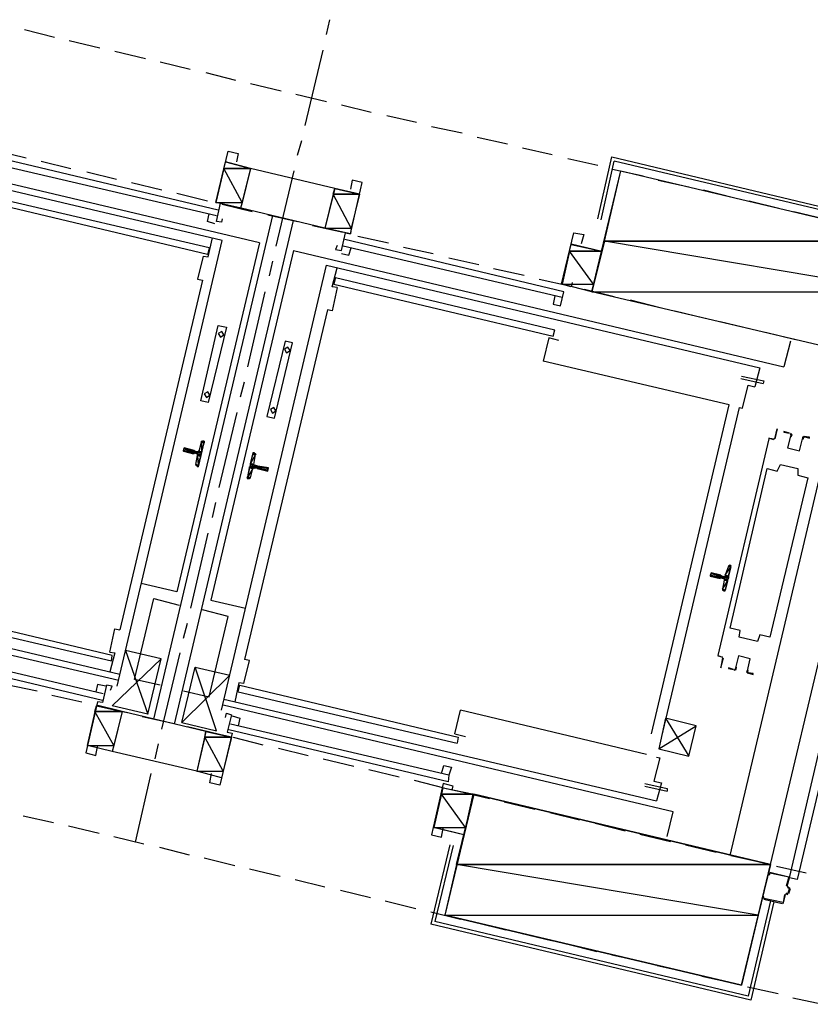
# Model space of a CAD drawing. Header units: feet. Extents: x -79 to 198, y -22 to 181.
# Tile 12 of 92: x 65 to 78, y 49 to 65. Entities that reach past the tile are written whole.
import ezdxf

# ---------------------------------------------------------------- set-up
doc = ezdxf.new("R2010")
doc.units = ezdxf.units.FT
for name, color, linetype in [('A-LINEA', 7, 'CONTINUOUS'), ('A-LINEA-FINA', 9, 'CONTINUOUS'), ('A-MURO-CONCRETO', 8, 'CONTINUOUS')]:
    doc.layers.add(name, color=color, linetype=linetype)

msp = doc.modelspace()

# ---------------------------------------------------------------- linework, layer by layer
at = {"layer": 'A-LINEA'}
for p, q in [((69.8133, 64.4178), (69.8667, 64.6578)), ((64.9467, 64.4978), (65.4267, 64.3778)), ((65.6667, 64.3244), (66.16, 64.2044)), ((69.4667, 62.9511), (69.76, 64.1644)), ((66.4, 64.1511), (66.8933, 64.0311)), ((67.1333, 63.9778), (67.6133, 63.8578)), ((67.8667, 63.8044), (68.3467, 63.6844)), ((68.5867, 63.6311), (69.08, 63.5111)), ((69.32, 63.4578), (69.8133, 63.3378)), ((70.0533, 63.2844), (70.5333, 63.1644)), ((70.7867, 63.1111), (71.2667, 63.0044)), ((68.7333, 61.0578), (60.8133, 62.9378)), ((71.5067, 62.9378), (72, 62.8311)), ((68.1333, 61.0978), (61.16, 62.7378)), ((72.24, 62.7644), (72.7333, 62.6578)), ((69.3467, 62.4711), (69.4133, 62.7111)), ((72.9733, 62.5911), (73.4533, 62.4844)), ((64.48, 62.5511), (64.9733, 62.4311)), ((64.5333, 62.4311), (68.0667, 61.5911)), ((73.7067, 62.4178), (74.1867, 62.3111)), ((74.1867, 61.4444), (74.4133, 62.4444)), ((74.4133, 62.4444), (79.5733, 61.2178)), ((64.5067, 62.3244), (68.04, 61.4978)), ((65.2133, 62.3778), (65.6933, 62.2578)), ((68.0267, 61.7111), (68.1867, 62.3644)), ((68.5867, 62.2578), (68.1867, 62.3644)), ((68.5867, 62.2578), (68.4267, 61.6178)), ((69.9467, 61.9378), (68.5867, 62.2578)), ((74.24, 61.4311), (74.4533, 62.3778)), ((79.5067, 61.1778), (74.4533, 62.3778)), ((65.9467, 62.2044), (66.4267, 62.0844)), ((69, 61.0044), (69.2933, 62.2178)), ((74.4267, 62.2444), (74.92, 62.1378)), ((66.6667, 62.0311), (67.16, 61.9111)), ((69.9467, 61.9378), (69.7867, 61.2978)), ((70.3467, 61.8444), (69.9467, 61.9378)), ((75.16, 62.0711), (75.6533, 61.9644)), ((67.92, 60.9778), (64.3867, 61.8044)), ((67.4, 61.8578), (67.8933, 61.7378)), ((70.2, 61.2044), (70.3467, 61.8444)), ((75.8933, 61.9111), (76.3733, 61.7911)), ((67.8933, 60.8711), (64.3733, 61.7111)), ((68.44, 61.6178), (68.0267, 61.7111)), ((68.1333, 61.6844), (68.6133, 61.5644)), ((69.7867, 61.2978), (68.44, 61.6178)), ((76.6267, 61.7378), (77.1067, 61.6178)), ((67.0267, 53.3778), (68.9467, 61.4978)), ((68.8667, 61.5111), (69.3467, 61.4044)), ((77.3467, 61.5644), (77.84, 61.4444)), ((67.36, 53.2978), (69.28, 61.4178)), ((69.5867, 61.3378), (70.08, 61.2311)), ((70.2, 61.2044), (69.7867, 61.2978)), ((70.32, 61.1644), (70.8133, 61.0578)), ((66.44, 53.9111), (68.1333, 61.0978)), ((68.7333, 61.0578), (67.4, 55.4311)), ((67.9067, 60.8311), (67.9733, 61.1378)), ((73.6133, 60.1778), (70.08, 61.0044)), ((73.64, 60.2711), (70.1067, 61.1111)), ((71.0533, 60.9911), (71.5333, 60.8844)), ((67.8267, 60.8444), (67.9067, 60.8311)), ((67.92, 60.9778), (67.8933, 60.8711)), ((69.28, 60.9378), (67.9467, 55.2978)), ((69.28, 60.9378), (77.1867, 59.0578)), ((68.12, 53.5244), (69.8133, 60.6978)), ((68.8933, 60.5244), (68.9467, 60.7644)), ((69.8133, 60.6978), (76.8, 59.0444)), ((71.7867, 60.8178), (72.2667, 60.7111)), ((69.9067, 60.3511), (69.9867, 60.6578)), ((72.5067, 60.6444), (73, 60.5378)), ((67.8133, 60.4578), (66.48, 54.8178)), ((69.9867, 60.3378), (69.9067, 60.3511)), ((69.96, 60.4978), (69.9333, 60.3911)), ((69.9333, 60.3911), (73.4667, 59.5511)), ((69.96, 60.4978), (73.4933, 59.6578)), ((73.24, 60.4711), (73.7333, 60.3644)), ((68.5467, 59.0578), (68.8267, 60.2711)), ((73.4933, 60.2044), (73.4667, 60.0711)), ((73.9733, 60.3111), (74.4533, 60.1911)), ((74.7067, 60.1378), (75.1867, 60.0178)), ((69.8267, 59.9778), (68.4933, 54.3378)), ((75.4267, 59.9644), (75.92, 59.8444)), ((76.16, 59.7911), (76.6533, 59.6711)), ((73.4667, 59.5511), (73.4933, 59.6578)), ((76.8933, 59.6178), (77.3733, 59.4978)), ((77.2933, 59.4711), (77.1867, 59.0578)), ((76.32, 51.1778), (78.24, 59.2978)), ((76.3067, 58.4444), (73.3067, 59.1511)), ((76.9733, 51.0311), (78.8933, 59.1378)), ((76.8, 59.0444), (76.72, 58.7378)), ((68.4267, 58.5778), (68.4933, 58.8178)), ((76.4933, 58.8711), (76.8533, 58.7911)), ((75.0533, 53.1378), (76.3067, 58.4444)), ((68.08, 57.1111), (68.3733, 58.3244)), ((76.4667, 58.4044), (75.2133, 53.0978)), ((67.76, 57.6978), (67.8, 57.8444)), ((67.8246, 57.8572), (67.8009, 57.8437)), ((76.9467, 57.8978), (76.9467, 57.8978)), ((67.6667, 57.6578), (67.6667, 57.6578)), ((67.68, 57.6978), (67.7333, 57.6844)), ((67.72, 57.6578), (67.68, 57.6711)), ((67.68, 57.6578), (67.68, 57.6578)), ((67.6933, 57.6978), (67.6933, 57.6978)), ((68.64, 57.4844), (68.6667, 57.6444)), ((68.6797, 57.6345), (68.6646, 57.6572)), ((67.7067, 57.4844), (67.7333, 57.6311)), ((67.7203, 57.4677), (67.7354, 57.445)), ((68.5867, 57.2711), (68.6267, 57.4178)), ((68.6533, 57.4311), (68.6933, 57.4311)), ((68.6933, 57.4178), (68.6933, 57.4178)), ((68.7067, 57.4178), (68.7067, 57.4178)), ((68.5621, 57.2583), (68.5858, 57.2718)), ((67.9733, 56.6311), (68.0267, 56.8711)), ((67.6267, 55.1644), (67.9067, 56.3778)), ((66.48, 54.0978), (59.5067, 55.7511)), ((76.2933, 55.8444), (76.24, 55.6978)), ((76.3179, 55.8439), (76.2942, 55.8304)), ((59.2, 55.7111), (66.4667, 54.0044)), ((76.1733, 55.6978), (76.1733, 55.6978)), ((76.2267, 55.6711), (76.1733, 55.6844)), ((76.1733, 55.6578), (76.2133, 55.6444)), ((76.1733, 55.6444), (76.1733, 55.6444)), ((76.1867, 55.6978), (76.1867, 55.6978)), ((76.2267, 55.6178), (76.2, 55.4711)), ((67.4, 55.4311), (66.8267, 55.5644)), ((76.2136, 55.4677), (76.2287, 55.445)), ((67.9467, 55.2978), (68.5067, 55.1644)), ((66.3467, 54.3111), (62.8133, 55.1378)), ((66.36, 54.4044), (62.84, 55.2444)), ((66.32, 54.4578), (66.4, 54.8311)), ((66.4, 54.8311), (66.48, 54.8178)), ((67.5067, 54.6844), (67.5733, 54.9244)), ((62.6667, 54.5244), (66.2, 53.6844)), ((62.6933, 54.6178), (66.2133, 53.7911)), ((67.1467, 54.3511), (66.5733, 54.4844)), ((66.32, 54.4578), (66.4, 54.4444)), ((66.4, 54.4444), (66.32, 54.1378)), ((66.3467, 54.3111), (66.36, 54.4044)), ((66.9333, 53.4578), (67.1467, 54.3511)), ((67.16, 53.2178), (67.4533, 54.4444)), ((68.48, 53.9511), (68.5733, 54.3244)), ((68.5733, 54.3244), (68.4933, 54.3378)), ((76.2, 54.3778), (76.12, 54.3911)), ((67.48, 53.3244), (67.6933, 54.2178)), ((67.6933, 54.2178), (68.2533, 54.0844)), ((64.6533, 53.9378), (65.1467, 53.8311)), ((68.4, 53.9644), (68.3333, 53.6578)), ((68.3867, 53.8178), (68.4133, 53.9244)), ((68.48, 53.9511), (68.4, 53.9644)), ((68.4133, 53.9244), (71.9333, 53.0844)), ((65.3867, 53.7644), (65.8667, 53.6578)), ((68.16, 53.6978), (75.1333, 52.0578)), ((68.3867, 53.8178), (71.92, 52.9911)), ((65.96, 52.9511), (66.1067, 53.5911)), ((66.52, 53.4978), (66.1067, 53.6044)), ((66.12, 53.5911), (66.6, 53.4844)), ((75.4, 51.8844), (68.1467, 53.6044)), ((71.88, 53.1378), (71.9733, 53.5244)), ((74.9733, 52.8044), (71.9733, 53.5244)), ((66.52, 53.4978), (66.36, 52.8578)), ((67.8667, 53.1778), (66.52, 53.4978)), ((66.84, 53.4178), (67.3333, 53.3111)), ((67.5733, 53.2578), (68.0667, 53.1378)), ((71.7733, 52.3644), (68.24, 53.2044)), ((71.7867, 52.4711), (68.2667, 53.2978)), ((75.1733, 52.8978), (75.7733, 53.2711)), ((67.8667, 53.1778), (67.72, 52.5378)), ((68.28, 53.0844), (67.8667, 53.1778)), ((68.3067, 53.0844), (68.7867, 52.9644)), ((71.88, 53.1378), (72.0533, 53.0978)), ((71.9333, 53.0844), (71.92, 52.9911)), ((66.36, 52.8578), (65.96, 52.9511)), ((67.0533, 52.7378), (67.1067, 52.9778)), ((69.04, 52.9111), (69.52, 52.7911)), ((67.72, 52.5378), (66.36, 52.8578)), ((69.76, 52.7378), (70.2533, 52.6178)), ((75.1867, 52.7511), (75.0933, 52.3778)), ((75.1333, 52.7644), (75.1867, 52.7511)), ((70.4933, 52.5644), (70.9867, 52.4444)), ((71.6667, 52.4978), (71.7067, 52.6311)), ((66.7333, 51.3911), (66.9867, 52.4978)), ((68.12, 52.4311), (67.72, 52.5378)), ((71.2267, 52.3911), (71.7067, 52.2711)), ((71.5467, 51.6311), (71.6933, 52.2711)), ((74.9467, 52.3378), (75.3067, 52.2578)), ((74.9467, 52.2978), (75.3067, 52.2178)), ((75.3067, 52.2578), (75.3067, 52.2178)), ((71.9467, 52.2178), (72.44, 52.0978)), ((72.68, 52.0444), (73.1733, 51.9244)), ((64.92, 51.8178), (65.4133, 51.7111)), ((73.4133, 51.8711), (73.8933, 51.7511)), ((75.3067, 51.4844), (75.4, 51.8844)), ((65.6533, 51.6578), (66.1467, 51.5378)), ((74.1467, 51.6978), (74.6267, 51.5778)), ((66.3867, 51.4844), (66.8667, 51.3644)), ((74.8667, 51.5244), (75.36, 51.4044)), ((67.12, 51.3111), (67.6, 51.1911)), ((71.8, 51.3511), (71.4933, 50.0711)), ((71.8, 51.3511), (71.4933, 50.0711)), ((71.8533, 51.3378), (71.56, 50.1111)), ((71.8533, 51.3378), (71.56, 50.1111)), ((75.6, 51.3511), (76.0933, 51.2311)), ((67.84, 51.1378), (68.3333, 51.0178)), ((76.3333, 51.1778), (76.8133, 51.0711)), ((77.0667, 51.0044), (77.5467, 50.8978)), ((68.5733, 50.9644), (69.0667, 50.8444)), ((76.96, 50.8978), (76.96, 50.8978)), ((77.24, 50.6844), (77.28, 50.8178)), ((69.3067, 50.7911), (69.7867, 50.6711)), ((77.2405, 50.6824), (77.2554, 50.6583)), ((77.2533, 50.6844), (77.2533, 50.6844)), ((70.04, 50.6178), (70.52, 50.4978)), ((77.1733, 50.4044), (77.2133, 50.5511)), ((77.2379, 50.5639), (77.2139, 50.549)), ((77.2267, 50.5644), (77.2533, 50.5511)), ((77.2267, 50.5511), (77.2267, 50.5511)), ((77.2533, 50.5644), (77.2533, 50.5644)), ((77.2667, 50.5644), (77.2933, 50.6444)), ((70.76, 50.4444), (71.2533, 50.3244)), ((76.9733, 50.4444), (76.6133, 48.9111)), ((76.9733, 50.4444), (76.6133, 48.9111)), ((76.8667, 50.4844), (76.8667, 50.4844)), ((76.8667, 50.4711), (77.16, 50.4044)), ((77.1733, 50.4178), (77.1733, 50.4178)), ((71.4933, 50.2711), (71.9733, 50.1511)), ((76.6133, 48.9111), (71.56, 50.1111)), ((76.6133, 48.9111), (71.56, 50.1111)), ((72.2267, 50.0978), (72.7067, 49.9778)), ((72.9467, 49.9244), (73.44, 49.8044)), ((73.68, 49.7511), (74.1733, 49.6311)), ((74.4133, 49.5778), (74.8933, 49.4711)), ((75.1467, 49.4044), (75.6267, 49.2978)), ((75.8667, 49.2311), (76.36, 49.1244)), ((76.6, 49.0578), (77.0933, 48.9511)), ((77.3333, 48.8844), (77.8133, 48.7778))]:
    msp.add_line(p, q, dxfattribs=at)
for points in [[(68.1333, 61.4444), (68.12, 61.3911), (68.04, 61.4044), (68.1067, 61.6978), (68.0267, 61.7111), (68.2267, 62.5378), (68.3867, 62.4978), (68.36, 62.3644)], [(79.3467, 61.0844), (78.8933, 59.1378), (74.0933, 60.2711), (74.56, 62.2178), (79.3467, 61.0844)], [(69.9867, 61.0178), (69.96, 60.9511), (70.0533, 60.9378), (70.12, 61.2178), (70.2, 61.2044), (70.3867, 62.0311), (70.2267, 62.0711), (70.2, 61.9244)], [(68.0133, 61.3644), (67.8933, 61.4044), (67.92, 61.5244)], [(73.7733, 60.4178), (73.76, 60.3511), (73.6, 60.3911), (73.8, 61.2178), (73.96, 61.1911), (73.92, 61.0444)], [(73.76, 61.0444), (74.2533, 60.9244), (74.0933, 60.2711), (73.6133, 60.3911)], [(67.8267, 60.8444), (67.7333, 60.4711), (67.8133, 60.4578)], [(70.0533, 60.8844), (70.1733, 60.8578), (70.2133, 60.9778)], [(69.9867, 60.3378), (69.9067, 59.9644), (69.8267, 59.9778)], [(73.4667, 60.0711), (73.5867, 60.0444), (73.64, 60.2711)], [(68.0667, 59.7244), (68.2, 59.6978), (67.9067, 58.4844), (67.7867, 58.5111), (68.0667, 59.7244)], [(68.1241, 59.6299), (68.0679, 59.5952), (68.1026, 59.539), (68.1587, 59.5737), (68.1241, 59.6299)], [(69.2667, 59.4444), (69.1467, 59.4711), (68.8533, 58.2578), (68.9733, 58.2311), (69.2667, 59.4444)], [(73.56, 59.4844), (73.4, 59.5244), (73.3067, 59.1511)], [(69.1907, 59.3765), (69.1346, 59.3419), (69.1693, 59.2857), (69.2254, 59.3204), (69.1907, 59.3765)], [(76.4667, 58.4044), (76.52, 58.3911), (76.6133, 58.7644), (76.72, 58.7378)], [(76.5067, 58.9111), (76.8667, 58.8311), (76.8533, 58.7911)], [(67.8974, 58.6565), (67.8413, 58.6219), (67.8759, 58.5657), (67.9321, 58.6004), (67.8974, 58.6565)], [(68.9641, 58.4032), (68.9079, 58.3685), (68.9426, 58.3124), (68.9987, 58.347), (68.9641, 58.4032)], [(77.0267, 57.8844), (76.9467, 57.9111), (77.04, 57.8978), (77.08, 58.0578), (77.04, 57.8978), (77.04, 57.8978)], [(77.28, 57.9911), (77.1867, 58.0178), (77.1867, 58.0044), (77.28, 57.9911)], [(77.2973, 57.9408), (77.3064, 57.9609), (77.2915, 57.9772)], [(77.3043, 57.9295), (77.3196, 57.963), (77.2947, 57.9901)], [(67.8267, 57.8578), (67.84, 57.8578), (67.7467, 57.4444), (67.7333, 57.4578)], [(76.9467, 57.8978), (76.12, 54.4044), (76.2, 54.3778)], [(76.9467, 57.8978), (76.9467, 57.8978), (76.12, 54.4044), (76.12, 54.4044)], [(77.2931, 57.9435), (77.2476, 57.7509), (77.4402, 57.7053), (77.4858, 57.8979)], [(77.2931, 57.9435), (77.2476, 57.7509), (77.4402, 57.7053), (77.4858, 57.8979)], [(77.5207, 57.937), (77.4863, 57.9239), (77.4849, 57.8871)], [(77.5177, 57.924), (77.4971, 57.9161), (77.4962, 57.8941)], [(77.5067, 57.9378), (77.6, 57.9111), (77.6, 57.9244), (77.5067, 57.9378)], [(67.6667, 57.6578), (67.5067, 57.6978), (67.52, 57.7511), (67.68, 57.7111)], [(67.7354, 57.685), (67.7505, 57.6874), (67.7595, 57.6998)], [(68.6533, 57.6711), (68.6267, 57.6711), (68.5333, 57.2578), (68.56, 57.2578)], [(67.7461, 57.6198), (67.7437, 57.635), (67.7313, 57.6439)], [(68.6646, 57.4306), (68.6495, 57.4281), (68.6405, 57.4157)], [(68.7067, 57.4178), (68.8667, 57.3778), (68.88, 57.4311), (68.7067, 57.4578), (68.7067, 57.4578), (68.6533, 57.4711)], [(68.6539, 57.4824), (68.6563, 57.4673), (68.6687, 57.4583)], [(77.5733, 57.2711), (76.96, 54.6978), (76.8, 54.7378), (76.76, 54.6311), (76.4667, 54.6978), (76.48, 54.8044), (76.32, 54.8444), (76.92, 57.4178), (77.08, 57.3778), (77.1333, 57.4844), (77.4133, 57.4178), (77.4133, 57.3111), (77.5733, 57.2711)], [(76.2267, 55.4444), (76.24, 55.4444), (76.3333, 55.8444), (76.32, 55.8578)], [(76.1733, 55.6978), (76.0133, 55.7378), (76, 55.6844), (76.16, 55.6444)], [(76.2395, 55.6198), (76.237, 55.635), (76.2246, 55.6439)], [(76.2287, 55.6716), (76.2438, 55.6741), (76.2528, 55.6865)], [(67.1333, 53.9244), (66.72, 54.0178), (67.0267, 55.3244), (67.44, 55.2178)], [(67.5067, 53.8311), (67.92, 53.7378), (68.2267, 55.0311), (67.8133, 55.1378)], [(66.5733, 54.4844), (66.9333, 53.4578), (66.36, 53.5911), (67.1467, 54.3511)], [(76.2, 54.3644), (76.2, 54.3644), (76.1733, 54.2178), (76.1733, 54.2044), (76.2133, 54.3644)], [(76.6003, 54.1587), (76.6458, 54.3513), (76.4531, 54.3969), (76.4075, 54.2043)], [(76.6003, 54.1587), (76.6458, 54.3513), (76.4531, 54.3969), (76.4075, 54.2043)], [(68.2533, 54.0844), (67.48, 53.3244), (68.04, 53.1911), (67.6933, 54.2178)], [(76.3733, 54.1778), (76.2933, 54.2044), (76.2933, 54.1911), (76.3733, 54.1778)], [(76.386, 54.1653), (76.4204, 54.1783), (76.4218, 54.2151)], [(76.3889, 54.1783), (76.4096, 54.1861), (76.4104, 54.2082)], [(76.6023, 54.1727), (76.5871, 54.1392), (76.612, 54.1121)], [(76.6094, 54.1614), (76.6003, 54.1413), (76.6152, 54.125)], [(76.6, 54.1244), (76.6933, 54.0978), (76.6933, 54.1111), (76.6133, 54.1244)], [(66.3333, 53.8444), (66.36, 53.9111), (66.2667, 53.9244), (66.2, 53.6444), (66.12, 53.6578), (65.9333, 52.8311), (66.0933, 52.7911), (66.12, 52.9378)], [(66.2533, 53.9111), (66.12, 53.9378), (66.0933, 53.8178)], [(77.28, 50.8178), (77.96, 53.7378), (78.0933, 53.7111), (77.4, 50.7911), (77.28, 50.8178)], [(68.1867, 53.4044), (68.2, 53.4711), (68.28, 53.4444), (68.2133, 53.1644), (68.2933, 53.1511), (68.0933, 52.3111), (67.9333, 52.3511), (67.96, 52.4978)], [(68.2933, 53.4311), (68.4133, 53.3911), (68.3867, 53.2711)], [(75.28, 53.3911), (75.6533, 52.7778), (75.7733, 53.2711), (75.28, 53.3911), (75.1733, 52.8978), (75.6533, 52.7778)], [(71.7067, 52.6311), (71.8267, 52.6044), (71.7867, 52.4711), (71.7733, 52.3644)], [(71.84, 52.2444), (71.8533, 52.2978), (71.6933, 52.3378), (71.5067, 51.5111), (71.6667, 51.4711), (71.6933, 51.6178)], [(71.6933, 52.2711), (72.1867, 52.1644), (72.0267, 51.5111), (71.5467, 51.6311)], [(75.0933, 52.3778), (75.2133, 52.3511), (75.1333, 52.0578)], [(76.9733, 51.0311), (72.1867, 52.1644), (71.72, 50.2178), (76.5067, 49.0844), (76.9733, 51.0311)], [(76.9467, 50.8978), (76.9467, 50.8711), (76.96, 50.8711), (76.96, 50.8978), (77.2667, 50.8311), (77.2267, 50.6844)], [(76.96, 50.9111), (77.2667, 50.8311), (77.2667, 50.8311)], [(77.2533, 50.6578), (77.28, 50.6578), (77.2533, 50.5644), (77.2267, 50.5644)], [(77.2533, 50.6711), (77.28, 50.6578), (77.28, 50.6578)], [(77.2, 50.5511), (77.1733, 50.4178), (76.8667, 50.4844), (76.8667, 50.5111), (76.8533, 50.5111), (76.8533, 50.4844)], [(77.0267, 50.4311), (76.6533, 48.8444), (71.4933, 50.0711)], [(77.0267, 50.4311), (76.6533, 48.8444), (71.4933, 50.0711)]]:
    msp.add_lwpolyline(points, dxfattribs=at)
at = {"layer": 'A-LINEA-FINA'}
for p, q in [((67.84, 57.8444), (67.8, 57.8578)), ((67.84, 57.8444), (67.8, 57.8578)), ((67.84, 57.8444), (67.8133, 57.8578)), ((67.84, 57.8578), (67.8267, 57.8578)), ((67.68, 57.6711), (67.5067, 57.7111)), ((67.6667, 57.6578), (67.5067, 57.6978)), ((67.68, 57.7111), (67.52, 57.7511)), ((67.68, 57.6978), (67.52, 57.7378)), ((67.68, 57.6978), (67.52, 57.7378)), ((67.7867, 57.6311), (67.7333, 57.6578)), ((67.7867, 57.6311), (67.7333, 57.6444)), ((67.8, 57.6844), (67.7467, 57.6978)), ((67.8, 57.6711), (67.7467, 57.6844)), ((68.6267, 57.6711), (68.6533, 57.6711)), ((68.6267, 57.6578), (68.6667, 57.6578)), ((67.7867, 57.6178), (67.7333, 57.6311)), ((68.5867, 57.4978), (68.64, 57.4844)), ((68.5867, 57.4978), (68.64, 57.4844)), ((67.7467, 57.4578), (67.7067, 57.4711)), ((67.7467, 57.4578), (67.72, 57.4578)), ((67.7467, 57.4578), (67.72, 57.4578)), ((68.5733, 57.4444), (68.64, 57.4311)), ((68.5733, 57.4311), (68.6267, 57.4178)), ((68.5867, 57.4844), (68.64, 57.4711)), ((68.6933, 57.4178), (68.8667, 57.3778)), ((68.7067, 57.4578), (68.88, 57.4311)), ((68.7067, 57.4578), (68.88, 57.4178)), ((68.7067, 57.4578), (68.88, 57.4178)), ((68.7067, 57.4578), (68.8667, 57.4178)), ((68.7067, 57.4178), (68.8667, 57.3778)), ((68.5333, 57.2711), (68.5733, 57.2578)), ((68.5467, 57.2844), (68.5867, 57.2711)), ((76.3333, 55.8311), (76.2933, 55.8444)), ((76.3333, 55.8444), (76.2933, 55.8444)), ((76.3333, 55.8444), (76.3067, 55.8578)), ((76.16, 55.6578), (76, 55.6844)), ((76.1733, 55.6978), (76.0133, 55.7378)), ((76.1733, 55.6844), (76.0133, 55.7244)), ((76.1733, 55.6978), (76.0133, 55.7244)), ((76.28, 55.6311), (76.2267, 55.6444)), ((76.28, 55.6178), (76.2267, 55.6311)), ((76.2933, 55.6711), (76.24, 55.6844)), ((76.24, 55.4578), (76.2, 55.4711)), ((76.24, 55.4578), (76.2, 55.4578)), ((76.24, 55.4444), (76.2133, 55.4578)), ((76.24, 55.4444), (76.2133, 55.4578)), ((76.24, 55.4444), (76.2133, 55.4444)), ((76.24, 55.4444), (76.2133, 55.4444)), ((76.24, 55.4444), (76.2267, 55.4444))]:
    msp.add_line(p, q, dxfattribs=at)
for points in [[(67.8, 57.8444), (67.8, 57.6844), (67.76, 57.6978), (67.8, 57.8444)], [(67.8133, 57.8578), (67.84, 57.8444), (67.8, 57.8578), (67.8133, 57.8578)], [(67.8, 57.8578), (67.84, 57.8444), (67.84, 57.8444), (67.8, 57.8578), (67.8, 57.8578)], [(67.8, 57.8578), (67.84, 57.8444), (67.8, 57.8444), (67.8, 57.8578), (67.8, 57.8578)], [(67.84, 57.8311), (67.84, 57.8311), (67.8, 57.8444), (67.84, 57.8311)], [(67.84, 57.8311), (67.8, 57.8444), (67.84, 57.8444), (67.84, 57.8311), (67.84, 57.8311)], [(67.84, 57.8311), (67.8, 57.8444), (67.8, 57.6844), (67.84, 57.8311)], [(67.84, 57.8578), (67.8267, 57.8578), (67.8133, 57.8578), (67.84, 57.8578), (67.84, 57.8578)], [(67.8133, 57.8578), (67.84, 57.8578), (67.84, 57.8578), (67.8133, 57.8578)], [(67.84, 57.8578), (67.84, 57.8578), (67.8133, 57.8578), (67.84, 57.8578), (67.84, 57.8578)], [(67.84, 57.8444), (67.84, 57.8444), (67.8133, 57.8578), (67.84, 57.8444)], [(67.84, 57.8444), (67.8133, 57.8578), (67.84, 57.8578), (67.84, 57.8444), (67.84, 57.8444)], [(67.8267, 57.8578), (67.84, 57.8578), (67.84, 57.8578), (67.8267, 57.8578)], [(67.84, 57.8578), (67.84, 57.8578), (67.8267, 57.8578), (67.84, 57.8578)], [(67.52, 57.7378), (67.7867, 57.6444), (67.5067, 57.7111), (67.52, 57.7378), (67.52, 57.7378)], [(67.5067, 57.7111), (67.68, 57.6711), (67.68, 57.6711), (67.5067, 57.7111)], [(67.68, 57.6711), (67.68, 57.6711), (67.5067, 57.7111), (67.68, 57.6711), (67.68, 57.6711)], [(67.5067, 57.7111), (67.68, 57.6711), (67.68, 57.6711), (67.5067, 57.7111)], [(67.68, 57.6711), (67.68, 57.6711), (67.5067, 57.7111), (67.68, 57.6711), (67.68, 57.6711)], [(67.5067, 57.7111), (67.68, 57.6711), (67.5067, 57.6978), (67.5067, 57.7111), (67.5067, 57.7111)], [(67.6667, 57.6578), (67.6667, 57.6578), (67.5067, 57.6978), (67.6667, 57.6578)], [(67.6667, 57.6578), (67.5067, 57.6978), (67.68, 57.6711), (67.6667, 57.6578), (67.6667, 57.6578)], [(67.5067, 57.6978), (67.6667, 57.6578), (67.6667, 57.6578), (67.5067, 57.6978)], [(67.6667, 57.6578), (67.6667, 57.6578), (67.5067, 57.6978), (67.6667, 57.6578), (67.6667, 57.6578)], [(67.5067, 57.6978), (67.6667, 57.6578), (67.6667, 57.6578), (67.5067, 57.6978)], [(67.6667, 57.6578), (67.6667, 57.6578), (67.5067, 57.6978), (67.6667, 57.6578)], [(67.5067, 57.6978), (67.6667, 57.6578), (67.6667, 57.6578), (67.5067, 57.6978), (67.5067, 57.6978)], [(67.5067, 57.6978), (67.6667, 57.6578), (67.6667, 57.6578), (67.5067, 57.6978)], [(67.6667, 57.6578), (67.6667, 57.6578), (67.5067, 57.6978), (67.6667, 57.6578), (67.6667, 57.6578)], [(67.5067, 57.6978), (67.6667, 57.6578), (67.6667, 57.6578), (67.5067, 57.6978)], [(67.6667, 57.6578), (67.6667, 57.6578), (67.5067, 57.6978), (67.6667, 57.6578), (67.6667, 57.6578)], [(67.52, 57.7511), (67.68, 57.7111), (67.52, 57.7378), (67.52, 57.7511), (67.52, 57.7511)], [(67.52, 57.7378), (67.68, 57.6978), (67.68, 57.6978), (67.52, 57.7378)], [(67.68, 57.6978), (67.68, 57.6978), (67.52, 57.7378), (67.68, 57.6978)], [(67.68, 57.6978), (67.52, 57.7378), (67.68, 57.7111), (67.68, 57.6978), (67.68, 57.6978)], [(67.52, 57.7378), (67.68, 57.6978), (67.68, 57.6978), (67.52, 57.7378)], [(67.68, 57.6978), (67.68, 57.6978), (67.52, 57.7378), (67.68, 57.6978), (67.68, 57.6978)], [(67.52, 57.7378), (67.68, 57.6978), (67.68, 57.6978), (67.52, 57.7378)], [(67.68, 57.6978), (67.68, 57.6978), (67.52, 57.7378), (67.68, 57.6978)], [(67.52, 57.7378), (67.68, 57.6978), (67.68, 57.6978), (67.52, 57.7378), (67.52, 57.7378)], [(67.52, 57.7378), (67.68, 57.6978), (67.68, 57.6978), (67.52, 57.7378)], [(67.68, 57.6978), (67.68, 57.6978), (67.52, 57.7378), (67.68, 57.6978), (67.68, 57.6978)], [(67.52, 57.7378), (67.68, 57.6978), (67.68, 57.6978), (67.52, 57.7378)], [(67.68, 57.6978), (67.68, 57.6978), (67.52, 57.7378), (67.68, 57.6978), (67.68, 57.6978)], [(67.52, 57.7378), (67.68, 57.6978), (67.68, 57.6978), (67.52, 57.7378)], [(67.68, 57.6978), (67.68, 57.6978), (67.52, 57.7378), (67.68, 57.6978), (67.68, 57.6978)], [(67.8, 57.6711), (67.52, 57.7378), (67.7867, 57.6444), (67.8, 57.6711)], [(67.72, 57.6578), (67.7867, 57.6444), (67.7867, 57.6444), (67.72, 57.6578)], [(67.7867, 57.6444), (67.7867, 57.6444), (67.72, 57.6578), (67.7867, 57.6444), (67.7867, 57.6444)], [(67.7867, 57.6444), (67.72, 57.6578), (67.7867, 57.6311), (67.7867, 57.6444)], [(67.72, 57.6578), (67.7867, 57.6311), (67.7333, 57.6578), (67.72, 57.6578), (67.72, 57.6578)], [(67.7467, 57.6844), (67.8, 57.6711), (67.7333, 57.6844), (67.7467, 57.6844), (67.7467, 57.6844)], [(67.7333, 57.6844), (67.8, 57.6711), (67.8, 57.6711), (67.7333, 57.6844)], [(67.8, 57.6711), (67.8, 57.6711), (67.7333, 57.6844), (67.8, 57.6711), (67.8, 57.6711)], [(67.7333, 57.6844), (67.8, 57.6711), (67.8, 57.6711), (67.7333, 57.6844)], [(67.8, 57.6711), (67.8, 57.6711), (67.7333, 57.6844), (67.8, 57.6711), (67.8, 57.6711)], [(67.7333, 57.6844), (67.8, 57.6711), (67.8, 57.6711), (67.7333, 57.6844)], [(67.8, 57.6711), (67.8, 57.6711), (67.7333, 57.6844), (67.8, 57.6711), (67.8, 57.6711)], [(67.7333, 57.6578), (67.7867, 57.6311), (67.7333, 57.6444), (67.7333, 57.6578), (67.7333, 57.6578)], [(67.7333, 57.6444), (67.7867, 57.6311), (67.7867, 57.6311), (67.7333, 57.6444)], [(67.7867, 57.6311), (67.7867, 57.6311), (67.7333, 57.6444), (67.7867, 57.6311), (67.7867, 57.6311)], [(67.7333, 57.6444), (67.7867, 57.6311), (67.7867, 57.6311), (67.7333, 57.6444)], [(67.7867, 57.6311), (67.7867, 57.6311), (67.7333, 57.6444), (67.7867, 57.6311), (67.7867, 57.6311)], [(67.7333, 57.6444), (67.7867, 57.6311), (67.7867, 57.6311), (67.7333, 57.6444)], [(67.7867, 57.6311), (67.7867, 57.6311), (67.7333, 57.6444), (67.7867, 57.6311), (67.7867, 57.6311)], [(67.7333, 57.6444), (67.7867, 57.6311), (67.7333, 57.6311), (67.7333, 57.6444), (67.7333, 57.6444)], [(67.8, 57.6844), (67.76, 57.6978), (67.7467, 57.6978), (67.8, 57.6844), (67.8, 57.6844)], [(67.8, 57.6844), (67.8, 57.6844), (67.7467, 57.6978), (67.8, 57.6844)], [(67.7467, 57.6978), (67.8, 57.6844), (67.8, 57.6844), (67.7467, 57.6978)], [(67.8, 57.6844), (67.8, 57.6844), (67.7467, 57.6978), (67.8, 57.6844), (67.8, 57.6844)], [(67.8, 57.6844), (67.7467, 57.6978), (67.8, 57.6711), (67.8, 57.6844)], [(67.7467, 57.6978), (67.8, 57.6711), (67.7467, 57.6844), (67.7467, 57.6978), (67.7467, 57.6978)], [(67.7467, 57.6844), (67.8, 57.6711), (67.8, 57.6711), (67.7467, 57.6844)], [(67.8, 57.6711), (67.8, 57.6711), (67.7467, 57.6844), (67.8, 57.6711), (67.8, 57.6711)], [(67.76, 57.6978), (67.8, 57.6844), (67.8, 57.6844), (67.76, 57.6978)], [(68.6267, 57.6444), (68.6667, 57.6444), (68.5867, 57.4978), (68.6267, 57.6444)], [(68.6667, 57.6444), (68.5867, 57.4978), (68.64, 57.4844), (68.6667, 57.6444)], [(68.6533, 57.6711), (68.6267, 57.6711), (68.6533, 57.6578), (68.6533, 57.6711)], [(68.6267, 57.6711), (68.6533, 57.6578), (68.6667, 57.6578), (68.6267, 57.6711), (68.6267, 57.6711)], [(68.6533, 57.6578), (68.6267, 57.6711), (68.6267, 57.6711), (68.6533, 57.6578)], [(68.6267, 57.6711), (68.6267, 57.6711), (68.6667, 57.6578), (68.6267, 57.6711)], [(68.6267, 57.6711), (68.6667, 57.6578), (68.6267, 57.6711), (68.6267, 57.6711), (68.6267, 57.6711)], [(68.6267, 57.6578), (68.6667, 57.6578), (68.6267, 57.6711), (68.6267, 57.6578), (68.6267, 57.6578)], [(68.6667, 57.6444), (68.6267, 57.6578), (68.6667, 57.6578), (68.6667, 57.6444)], [(68.6667, 57.6578), (68.6267, 57.6578), (68.6267, 57.6578), (68.6667, 57.6578)], [(68.6267, 57.6578), (68.6267, 57.6578), (68.6667, 57.6578), (68.6267, 57.6578)], [(68.6667, 57.6578), (68.6267, 57.6578), (68.6267, 57.6578), (68.6667, 57.6578)], [(68.6267, 57.6578), (68.6267, 57.6578), (68.6667, 57.6444), (68.6267, 57.6578)], [(68.6267, 57.6578), (68.6667, 57.6444), (68.6267, 57.6578), (68.6267, 57.6578), (68.6267, 57.6578)], [(68.6267, 57.6444), (68.6667, 57.6444), (68.6267, 57.6578), (68.6267, 57.6444), (68.6267, 57.6444)], [(68.6267, 57.6444), (68.6267, 57.6444), (68.6667, 57.6444), (68.6267, 57.6444)], [(67.7333, 57.6311), (67.7467, 57.4711), (67.7067, 57.4844), (67.7333, 57.6311)], [(67.7333, 57.6311), (67.7867, 57.6178), (67.7867, 57.6178), (67.7333, 57.6311)], [(67.7867, 57.6178), (67.7867, 57.6178), (67.7333, 57.6311), (67.7867, 57.6178)], [(67.7867, 57.6178), (67.7333, 57.6311), (67.7867, 57.6311), (67.7867, 57.6178), (67.7867, 57.6178)], [(67.7867, 57.6178), (67.7333, 57.6311), (67.7467, 57.4711), (67.7867, 57.6178)], [(68.64, 57.4844), (68.5867, 57.4978), (68.5867, 57.4978), (68.64, 57.4844)], [(68.5867, 57.4978), (68.5867, 57.4978), (68.64, 57.4844), (68.5867, 57.4978)], [(68.64, 57.4844), (68.5867, 57.4978), (68.5867, 57.4978), (68.64, 57.4844)], [(68.5867, 57.4978), (68.5867, 57.4978), (68.64, 57.4844), (68.5867, 57.4978), (68.5867, 57.4978)], [(68.5867, 57.4978), (68.64, 57.4844), (68.5867, 57.4844), (68.5867, 57.4978)], [(67.7467, 57.4711), (67.7067, 57.4844), (67.7067, 57.4711), (67.7467, 57.4711), (67.7467, 57.4711)], [(67.7067, 57.4844), (67.7467, 57.4711), (67.7467, 57.4711), (67.7067, 57.4844), (67.7067, 57.4844)], [(67.7467, 57.4578), (67.7467, 57.4578), (67.7067, 57.4711), (67.7467, 57.4578)], [(67.7467, 57.4578), (67.7067, 57.4711), (67.7467, 57.4711), (67.7467, 57.4578), (67.7467, 57.4578)], [(67.7067, 57.4711), (67.7467, 57.4578), (67.72, 57.4711), (67.7067, 57.4711)], [(67.7467, 57.4578), (67.72, 57.4711), (67.72, 57.4578), (67.7467, 57.4578), (67.7467, 57.4578)], [(67.72, 57.4711), (67.7467, 57.4578), (67.7467, 57.4578), (67.72, 57.4711)], [(67.7467, 57.4578), (67.7467, 57.4578), (67.72, 57.4578), (67.7467, 57.4578)], [(67.72, 57.4578), (67.7467, 57.4578), (67.7467, 57.4578), (67.72, 57.4578)], [(67.7467, 57.4578), (67.7467, 57.4578), (67.72, 57.4578), (67.7467, 57.4578)], [(67.72, 57.4578), (67.7467, 57.4578), (67.7467, 57.4578), (67.72, 57.4578), (67.72, 57.4578)], [(67.7467, 57.4578), (67.72, 57.4578), (67.7467, 57.4444), (67.7467, 57.4578)], [(67.72, 57.4578), (67.7467, 57.4444), (67.7333, 57.4578), (67.72, 57.4578), (67.72, 57.4578)], [(68.5733, 57.4311), (68.6267, 57.4178), (68.5467, 57.2844), (68.5733, 57.4311)], [(68.6267, 57.4178), (68.5467, 57.2844), (68.5867, 57.2711), (68.6267, 57.4178)], [(68.5733, 57.4444), (68.5733, 57.4444), (68.64, 57.4311), (68.5733, 57.4444)], [(68.5733, 57.4444), (68.64, 57.4311), (68.5867, 57.4444), (68.5733, 57.4444), (68.5733, 57.4444)], [(68.64, 57.4311), (68.5733, 57.4444), (68.6267, 57.4311), (68.64, 57.4311), (68.64, 57.4311)], [(68.6267, 57.4311), (68.5733, 57.4444), (68.5733, 57.4444), (68.6267, 57.4311)], [(68.5733, 57.4444), (68.5733, 57.4444), (68.6267, 57.4311), (68.5733, 57.4444), (68.5733, 57.4444)], [(68.5733, 57.4444), (68.6267, 57.4311), (68.5733, 57.4311), (68.5733, 57.4444)], [(68.6267, 57.4311), (68.5733, 57.4311), (68.6267, 57.4178), (68.6267, 57.4311)], [(68.6267, 57.4178), (68.5733, 57.4311), (68.5733, 57.4311), (68.6267, 57.4178), (68.6267, 57.4178)], [(68.64, 57.4844), (68.5867, 57.4844), (68.64, 57.4711), (68.64, 57.4844), (68.64, 57.4844)], [(68.64, 57.4711), (68.5867, 57.4844), (68.6533, 57.4711), (68.64, 57.4711), (68.64, 57.4711)], [(68.6533, 57.4711), (68.5867, 57.4844), (68.5867, 57.4844), (68.6533, 57.4711)], [(68.5867, 57.4844), (68.5867, 57.4844), (68.6533, 57.4711), (68.5867, 57.4844), (68.5867, 57.4844)], [(68.6533, 57.4711), (68.5867, 57.4844), (68.5867, 57.4844), (68.6533, 57.4711)], [(68.5867, 57.4844), (68.5867, 57.4844), (68.6533, 57.4711), (68.5867, 57.4844), (68.5867, 57.4844)], [(68.6533, 57.4711), (68.5867, 57.4844), (68.5867, 57.4844), (68.6533, 57.4711)], [(68.5867, 57.4844), (68.5867, 57.4844), (68.6533, 57.4711), (68.5867, 57.4844), (68.5867, 57.4844)], [(68.6533, 57.4711), (68.5867, 57.4844), (68.5867, 57.4844), (68.6533, 57.4711)], [(68.5867, 57.4844), (68.5867, 57.4844), (68.6533, 57.4711), (68.5867, 57.4844), (68.5867, 57.4844)], [(68.5867, 57.4844), (68.8667, 57.4178), (68.5867, 57.4578), (68.5867, 57.4844)], [(68.8667, 57.4178), (68.5867, 57.4578), (68.8667, 57.3911), (68.8667, 57.4178), (68.8667, 57.4178)], [(68.6533, 57.4311), (68.5867, 57.4578), (68.5867, 57.4578), (68.6533, 57.4311)], [(68.5867, 57.4578), (68.5867, 57.4578), (68.6533, 57.4311), (68.5867, 57.4578), (68.5867, 57.4578)], [(68.5867, 57.4578), (68.6533, 57.4311), (68.5867, 57.4444), (68.5867, 57.4578)], [(68.6533, 57.4311), (68.5867, 57.4444), (68.64, 57.4311), (68.6533, 57.4311), (68.6533, 57.4311)], [(68.64, 57.4311), (68.5867, 57.4444), (68.5867, 57.4444), (68.64, 57.4311)], [(68.5867, 57.4444), (68.5867, 57.4444), (68.64, 57.4311), (68.5867, 57.4444), (68.5867, 57.4444)], [(68.64, 57.4311), (68.5867, 57.4444), (68.5867, 57.4444), (68.64, 57.4311)], [(68.5867, 57.4444), (68.5867, 57.4444), (68.64, 57.4311), (68.5867, 57.4444), (68.5867, 57.4444)], [(68.8667, 57.3911), (68.6933, 57.4311), (68.6933, 57.4311), (68.8667, 57.3911)], [(68.6933, 57.4311), (68.6933, 57.4311), (68.8667, 57.3911), (68.6933, 57.4311), (68.6933, 57.4311)], [(68.6933, 57.4311), (68.8667, 57.3911), (68.6933, 57.4178), (68.6933, 57.4311)], [(68.8667, 57.3911), (68.6933, 57.4178), (68.8667, 57.3778), (68.8667, 57.3911), (68.8667, 57.3911)], [(68.8667, 57.3778), (68.6933, 57.4178), (68.6933, 57.4178), (68.8667, 57.3778)], [(68.6933, 57.4178), (68.6933, 57.4178), (68.8667, 57.3778), (68.6933, 57.4178)], [(68.8667, 57.3778), (68.6933, 57.4178), (68.6933, 57.4178), (68.8667, 57.3778), (68.8667, 57.3778)], [(68.7067, 57.4178), (68.8667, 57.3778), (68.6933, 57.4178), (68.7067, 57.4178), (68.7067, 57.4178)], [(68.88, 57.4311), (68.7067, 57.4578), (68.88, 57.4178), (68.88, 57.4311), (68.88, 57.4311)], [(68.88, 57.4178), (68.7067, 57.4578), (68.7067, 57.4578), (68.88, 57.4178)], [(68.7067, 57.4578), (68.7067, 57.4578), (68.88, 57.4178), (68.7067, 57.4578)], [(68.88, 57.4178), (68.7067, 57.4578), (68.7067, 57.4578), (68.88, 57.4178), (68.88, 57.4178)], [(68.88, 57.4178), (68.7067, 57.4578), (68.8667, 57.4178), (68.88, 57.4178), (68.88, 57.4178)], [(68.8667, 57.4178), (68.7067, 57.4578), (68.7067, 57.4578), (68.8667, 57.4178)], [(68.7067, 57.4578), (68.7067, 57.4578), (68.8667, 57.4178), (68.7067, 57.4578)], [(68.8667, 57.4178), (68.7067, 57.4578), (68.7067, 57.4578), (68.8667, 57.4178), (68.8667, 57.4178)], [(68.8667, 57.4178), (68.7067, 57.4578), (68.7067, 57.4578), (68.8667, 57.4178)], [(68.7067, 57.4578), (68.7067, 57.4578), (68.8667, 57.4178), (68.7067, 57.4578), (68.7067, 57.4578)], [(68.8667, 57.4178), (68.7067, 57.4578), (68.7067, 57.4578), (68.8667, 57.4178)], [(68.7067, 57.4578), (68.7067, 57.4578), (68.8667, 57.4178), (68.7067, 57.4578), (68.7067, 57.4578)], [(68.8667, 57.4178), (68.7067, 57.4578), (68.7067, 57.4578), (68.8667, 57.4178)], [(68.7067, 57.4578), (68.7067, 57.4578), (68.8667, 57.4178), (68.7067, 57.4578), (68.7067, 57.4578)], [(68.7067, 57.4178), (68.7067, 57.4178), (68.8667, 57.3778), (68.7067, 57.4178)], [(68.8667, 57.3778), (68.7067, 57.4178), (68.7067, 57.4178), (68.8667, 57.3778)], [(68.7067, 57.4178), (68.7067, 57.4178), (68.8667, 57.3778), (68.7067, 57.4178)], [(68.8667, 57.3778), (68.7067, 57.4178), (68.7067, 57.4178), (68.8667, 57.3778), (68.8667, 57.3778)], [(68.8667, 57.3778), (68.7067, 57.4178), (68.7067, 57.4178), (68.8667, 57.3778)], [(68.7067, 57.4178), (68.7067, 57.4178), (68.8667, 57.3778), (68.7067, 57.4178), (68.7067, 57.4178)], [(68.8667, 57.3778), (68.7067, 57.4178), (68.7067, 57.4178), (68.8667, 57.3778)], [(68.7067, 57.4178), (68.7067, 57.4178), (68.8667, 57.3778), (68.7067, 57.4178), (68.7067, 57.4178)], [(68.5467, 57.2844), (68.5867, 57.2711), (68.5333, 57.2711), (68.5467, 57.2844)], [(68.5867, 57.2711), (68.5333, 57.2711), (68.5733, 57.2711), (68.5867, 57.2711)], [(68.5333, 57.2711), (68.5733, 57.2711), (68.5733, 57.2578), (68.5333, 57.2711), (68.5333, 57.2711)], [(68.5733, 57.2711), (68.5333, 57.2711), (68.5333, 57.2711), (68.5733, 57.2711)], [(68.5333, 57.2711), (68.5333, 57.2711), (68.5733, 57.2578), (68.5333, 57.2711)], [(68.5733, 57.2578), (68.5333, 57.2711), (68.5333, 57.2711), (68.5733, 57.2578)], [(68.5333, 57.2711), (68.5333, 57.2711), (68.5733, 57.2578), (68.5333, 57.2711)], [(68.5333, 57.2711), (68.5733, 57.2578), (68.56, 57.2578), (68.5333, 57.2711), (68.5333, 57.2711)], [(68.5733, 57.2578), (68.5333, 57.2711), (68.5333, 57.2711), (68.5733, 57.2578)], [(68.5333, 57.2711), (68.5333, 57.2711), (68.56, 57.2578), (68.5333, 57.2711)], [(68.5333, 57.2711), (68.56, 57.2578), (68.5333, 57.2711), (68.5333, 57.2711), (68.5333, 57.2711)], [(68.5333, 57.2578), (68.56, 57.2578), (68.5333, 57.2711), (68.5333, 57.2578), (68.5333, 57.2578)], [(68.5333, 57.2578), (68.5333, 57.2578), (68.56, 57.2578), (68.5333, 57.2578)], [(68.5867, 57.2711), (68.5467, 57.2844), (68.5467, 57.2844), (68.5867, 57.2711), (68.5867, 57.2711)], [(76.24, 55.6978), (76.3333, 55.8311), (76.2933, 55.8444), (76.24, 55.6978)], [(76.2933, 55.6844), (76.24, 55.6978), (76.3333, 55.8311), (76.2933, 55.6844)], [(76.2933, 55.8444), (76.3333, 55.8311), (76.3333, 55.8311), (76.2933, 55.8444)], [(76.3333, 55.8311), (76.3333, 55.8311), (76.2933, 55.8444), (76.3333, 55.8311)], [(76.3333, 55.8311), (76.2933, 55.8444), (76.3333, 55.8311), (76.3333, 55.8311), (76.3333, 55.8311)], [(76.3333, 55.8444), (76.3333, 55.8444), (76.2933, 55.8444), (76.3333, 55.8444)], [(76.3333, 55.8444), (76.2933, 55.8444), (76.3333, 55.8311), (76.3333, 55.8444), (76.3333, 55.8444)], [(76.2933, 55.8444), (76.3333, 55.8444), (76.3067, 55.8444), (76.2933, 55.8444)], [(76.3333, 55.8444), (76.3067, 55.8444), (76.3067, 55.8578), (76.3333, 55.8444), (76.3333, 55.8444)], [(76.3333, 55.8444), (76.3333, 55.8444), (76.3067, 55.8578), (76.3333, 55.8444)], [(76.3067, 55.8578), (76.3333, 55.8444), (76.3333, 55.8444), (76.3067, 55.8578)], [(76.3333, 55.8444), (76.3333, 55.8444), (76.3067, 55.8578), (76.3333, 55.8444)], [(76.3333, 55.8444), (76.3067, 55.8578), (76.32, 55.8578), (76.3333, 55.8444), (76.3333, 55.8444)], [(76.3067, 55.8578), (76.3333, 55.8444), (76.3333, 55.8444), (76.3067, 55.8578), (76.3067, 55.8578)], [(76.3067, 55.8444), (76.3333, 55.8444), (76.3333, 55.8444), (76.3067, 55.8444)], [(76, 55.6978), (76.2933, 55.6578), (76.0133, 55.7244), (76, 55.6978), (76, 55.6978)], [(76, 55.6844), (76.16, 55.6578), (76, 55.6978), (76, 55.6844), (76, 55.6844)], [(76, 55.6978), (76.16, 55.6578), (76.16, 55.6578), (76, 55.6978)], [(76.16, 55.6578), (76.16, 55.6578), (76, 55.6978), (76.16, 55.6578), (76.16, 55.6578)], [(76, 55.6978), (76.16, 55.6578), (76.16, 55.6578), (76, 55.6978)], [(76.16, 55.6578), (76.16, 55.6578), (76, 55.6978), (76.16, 55.6578), (76.16, 55.6578)], [(76.1733, 55.6578), (76.1733, 55.6578), (76, 55.6978), (76.1733, 55.6578)], [(76.1733, 55.6578), (76, 55.6978), (76.16, 55.6578), (76.1733, 55.6578), (76.1733, 55.6578)], [(76, 55.6978), (76.1733, 55.6578), (76.1733, 55.6578), (76, 55.6978)], [(76.1733, 55.6578), (76.1733, 55.6578), (76, 55.6978), (76.1733, 55.6578), (76.1733, 55.6578)], [(76, 55.6978), (76.1733, 55.6578), (76.1733, 55.6578), (76, 55.6978)], [(76.1733, 55.6578), (76.1733, 55.6578), (76, 55.6978), (76.1733, 55.6578), (76.1733, 55.6578)], [(76, 55.6978), (76.1733, 55.6578), (76.1733, 55.6578), (76, 55.6978)], [(76.1733, 55.6578), (76.1733, 55.6578), (76, 55.6978), (76.1733, 55.6578), (76.1733, 55.6578)], [(76.28, 55.6311), (76, 55.6978), (76.2933, 55.6578), (76.28, 55.6311)], [(76, 55.6844), (76.16, 55.6444), (76.16, 55.6444), (76, 55.6844)], [(76.16, 55.6444), (76.16, 55.6444), (76, 55.6844), (76.16, 55.6444), (76.16, 55.6444)], [(76.16, 55.6578), (76.16, 55.6578), (76, 55.6844), (76.16, 55.6578)], [(76.16, 55.6578), (76, 55.6844), (76.16, 55.6444), (76.16, 55.6578), (76.16, 55.6578)], [(76.0133, 55.7244), (76.1733, 55.6978), (76.0133, 55.7378), (76.0133, 55.7244)], [(76.0133, 55.7378), (76.1733, 55.6978), (76.1733, 55.6978), (76.0133, 55.7378), (76.0133, 55.7378)], [(76.0133, 55.7378), (76.1733, 55.6978), (76.1733, 55.6978), (76.0133, 55.7378)], [(76.1733, 55.6978), (76.1733, 55.6978), (76.0133, 55.7378), (76.1733, 55.6978), (76.1733, 55.6978)], [(76.0133, 55.7378), (76.1733, 55.6978), (76.1733, 55.6978), (76.0133, 55.7378)], [(76.1733, 55.6978), (76.1733, 55.6978), (76.0133, 55.7378), (76.1733, 55.6978), (76.1733, 55.6978)], [(76.0133, 55.7244), (76.1733, 55.6844), (76.1733, 55.6844), (76.0133, 55.7244)], [(76.1733, 55.6844), (76.1733, 55.6844), (76.0133, 55.7244), (76.1733, 55.6844), (76.1733, 55.6844)], [(76.0133, 55.7244), (76.1733, 55.6844), (76.1733, 55.6844), (76.0133, 55.7244)], [(76.1733, 55.6844), (76.1733, 55.6844), (76.0133, 55.7244), (76.1733, 55.6844), (76.1733, 55.6844)], [(76.0133, 55.7244), (76.1733, 55.6844), (76.1733, 55.6844), (76.0133, 55.7244)], [(76.1733, 55.6844), (76.1733, 55.6844), (76.0133, 55.7244), (76.1733, 55.6844)], [(76.0133, 55.7244), (76.1733, 55.6844), (76.1733, 55.6844), (76.0133, 55.7244), (76.0133, 55.7244)], [(76.1733, 55.6978), (76.1733, 55.6978), (76.0133, 55.7244), (76.1733, 55.6978)], [(76.1733, 55.6978), (76.0133, 55.7244), (76.1733, 55.6844), (76.1733, 55.6978), (76.1733, 55.6978)], [(76.2, 55.4711), (76.28, 55.6044), (76.2267, 55.6178), (76.2, 55.4711), (76.2, 55.4711)], [(76.24, 55.4578), (76.2, 55.4711), (76.28, 55.6044), (76.24, 55.4578)], [(76.2267, 55.6444), (76.28, 55.6311), (76.2133, 55.6444), (76.2267, 55.6444), (76.2267, 55.6444)], [(76.2133, 55.6444), (76.28, 55.6311), (76.28, 55.6311), (76.2133, 55.6444)], [(76.28, 55.6311), (76.28, 55.6311), (76.2133, 55.6444), (76.28, 55.6311), (76.28, 55.6311)], [(76.2267, 55.6711), (76.2933, 55.6711), (76.24, 55.6844), (76.2267, 55.6711), (76.2267, 55.6711)], [(76.2267, 55.6711), (76.2933, 55.6578), (76.2933, 55.6578), (76.2267, 55.6711)], [(76.2933, 55.6578), (76.2933, 55.6578), (76.2267, 55.6711), (76.2933, 55.6578), (76.2933, 55.6578)], [(76.2267, 55.6711), (76.2933, 55.6578), (76.2933, 55.6578), (76.2267, 55.6711)], [(76.2933, 55.6578), (76.2933, 55.6578), (76.2267, 55.6711), (76.2933, 55.6578), (76.2933, 55.6578)], [(76.2267, 55.6711), (76.2933, 55.6578), (76.2933, 55.6578), (76.2267, 55.6711)], [(76.2933, 55.6578), (76.2933, 55.6578), (76.2267, 55.6711), (76.2933, 55.6578), (76.2933, 55.6578)], [(76.2933, 55.6578), (76.2267, 55.6711), (76.2933, 55.6711), (76.2933, 55.6578)], [(76.2267, 55.6311), (76.28, 55.6311), (76.2267, 55.6444), (76.2267, 55.6311), (76.2267, 55.6311)], [(76.2267, 55.6444), (76.28, 55.6311), (76.28, 55.6311), (76.2267, 55.6444)], [(76.28, 55.6311), (76.28, 55.6311), (76.2267, 55.6444), (76.28, 55.6311), (76.28, 55.6311)], [(76.2267, 55.6444), (76.28, 55.6311), (76.28, 55.6311), (76.2267, 55.6444)], [(76.28, 55.6311), (76.28, 55.6311), (76.2267, 55.6444), (76.28, 55.6311), (76.28, 55.6311)], [(76.2267, 55.6178), (76.28, 55.6178), (76.2267, 55.6311), (76.2267, 55.6178)], [(76.2267, 55.6311), (76.28, 55.6178), (76.28, 55.6178), (76.2267, 55.6311)], [(76.28, 55.6178), (76.28, 55.6178), (76.2267, 55.6311), (76.28, 55.6178)], [(76.28, 55.6178), (76.2267, 55.6311), (76.28, 55.6178), (76.28, 55.6178), (76.28, 55.6178)], [(76.2267, 55.6311), (76.28, 55.6178), (76.28, 55.6178), (76.2267, 55.6311)], [(76.28, 55.6178), (76.28, 55.6178), (76.2267, 55.6311), (76.28, 55.6178), (76.28, 55.6178)], [(76.28, 55.6178), (76.2267, 55.6311), (76.28, 55.6311), (76.28, 55.6178)], [(76.28, 55.6044), (76.2267, 55.6178), (76.28, 55.6178), (76.28, 55.6044)], [(76.24, 55.6844), (76.2933, 55.6844), (76.24, 55.6978), (76.24, 55.6844), (76.24, 55.6844)], [(76.24, 55.6844), (76.2933, 55.6711), (76.2933, 55.6711), (76.24, 55.6844)], [(76.2933, 55.6711), (76.2933, 55.6711), (76.24, 55.6844), (76.2933, 55.6711), (76.2933, 55.6711)], [(76.24, 55.6844), (76.2933, 55.6711), (76.2933, 55.6711), (76.24, 55.6844)], [(76.2933, 55.6711), (76.2933, 55.6711), (76.24, 55.6844), (76.2933, 55.6711), (76.2933, 55.6711)], [(76.24, 55.6844), (76.2933, 55.6711), (76.2933, 55.6711), (76.24, 55.6844)], [(76.2933, 55.6711), (76.2933, 55.6711), (76.24, 55.6844), (76.2933, 55.6711)], [(76.24, 55.6844), (76.2933, 55.6711), (76.2933, 55.6711), (76.24, 55.6844), (76.24, 55.6844)], [(76.2933, 55.6711), (76.24, 55.6844), (76.2933, 55.6844), (76.2933, 55.6711)], [(76.2, 55.4578), (76.24, 55.4578), (76.2, 55.4711), (76.2, 55.4578)], [(76.2, 55.4711), (76.24, 55.4578), (76.24, 55.4578), (76.2, 55.4711), (76.2, 55.4711)], [(76.2133, 55.4578), (76.24, 55.4444), (76.2, 55.4578), (76.2133, 55.4578), (76.2133, 55.4578)], [(76.24, 55.4578), (76.24, 55.4578), (76.2, 55.4578), (76.24, 55.4578)], [(76.24, 55.4578), (76.2, 55.4578), (76.24, 55.4444), (76.24, 55.4578), (76.24, 55.4578)], [(76.2133, 55.4444), (76.24, 55.4444), (76.2133, 55.4578), (76.2133, 55.4444)], [(76.2133, 55.4578), (76.24, 55.4444), (76.24, 55.4444), (76.2133, 55.4578), (76.2133, 55.4578)], [(76.2267, 55.4444), (76.24, 55.4444), (76.2133, 55.4444), (76.2267, 55.4444)], [(76.2133, 55.4444), (76.24, 55.4444), (76.24, 55.4444), (76.2133, 55.4444), (76.2133, 55.4444)]]:
    msp.add_lwpolyline(points, dxfattribs=at)
at = {"layer": 'A-MURO-CONCRETO'}
for points in [[(68.16, 62.2578), (68.0267, 61.7111), (68.4533, 61.7111), (68.16, 62.2578)], [(68.1867, 62.3644), (68.5867, 62.2578), (68.16, 62.2578), (68.1867, 62.3644), (68.1867, 62.3644)], [(68.16, 62.2578), (68.5867, 62.2578), (68.4533, 61.7111), (68.16, 62.2578), (68.16, 62.2578)], [(74.56, 62.2178), (79.3467, 61.0844), (74.2933, 61.0844), (74.56, 62.2178), (74.56, 62.2178)], [(69.9467, 61.9378), (70.3467, 61.8444), (69.92, 61.8444), (69.9467, 61.9378), (69.9467, 61.9378)], [(69.92, 61.8444), (69.7867, 61.2978), (70.2133, 61.2978), (69.92, 61.8444)], [(69.92, 61.8444), (70.3467, 61.8444), (70.2133, 61.2978), (69.92, 61.8444), (69.92, 61.8444)], [(68.0267, 61.7111), (68.4533, 61.7111), (68.4267, 61.6178), (68.0267, 61.7111), (68.0267, 61.7111)], [(69.7867, 61.2978), (70.2133, 61.2978), (70.2, 61.2044), (69.7867, 61.2978), (69.7867, 61.2978)], [(73.76, 61.0311), (74.2533, 60.9244), (73.7333, 60.9244), (73.76, 61.0311), (73.76, 61.0311)], [(74.2933, 61.0844), (74.0933, 60.2711), (79.16, 60.2711), (74.2933, 61.0844)], [(74.2933, 61.0844), (79.3467, 61.0844), (79.16, 60.2711), (74.2933, 61.0844), (74.2933, 61.0844)], [(73.7333, 60.9244), (73.6133, 60.3911), (74.12, 60.3911), (73.7333, 60.9244)], [(73.7333, 60.9244), (74.2533, 60.9244), (74.12, 60.3911), (73.7333, 60.9244), (73.7333, 60.9244)], [(73.6133, 60.3911), (74.12, 60.3911), (74.0933, 60.2711), (73.6133, 60.3911), (73.6133, 60.3911)], [(74.0933, 60.2711), (79.16, 60.2711), (78.8933, 59.1378), (74.0933, 60.2711), (74.0933, 60.2711)], [(66.1067, 53.5911), (66.52, 53.4978), (66.08, 53.4978), (66.1067, 53.5911), (66.1067, 53.5911)], [(66.08, 53.4978), (65.96, 52.9511), (66.3867, 52.9511), (66.08, 53.4978)], [(66.08, 53.4978), (66.52, 53.4978), (66.3867, 52.9511), (66.08, 53.4978), (66.08, 53.4978)], [(67.8533, 53.0844), (67.72, 52.5378), (68.1467, 52.5378), (67.8533, 53.0844)], [(67.8667, 53.1778), (68.28, 53.0844), (67.8533, 53.0844), (67.8667, 53.1778), (67.8667, 53.1778)], [(67.8533, 53.0844), (68.28, 53.0844), (68.1467, 52.5378), (67.8533, 53.0844), (67.8533, 53.0844)], [(65.96, 52.9511), (66.3867, 52.9511), (66.36, 52.8578), (65.96, 52.9511), (65.96, 52.9511)], [(67.72, 52.5378), (68.1467, 52.5378), (68.12, 52.4311), (67.72, 52.5378), (67.72, 52.5378)], [(71.6933, 52.2711), (72.1733, 52.1644), (71.6667, 52.1644), (71.6933, 52.2711), (71.6933, 52.2711)], [(71.6667, 52.1644), (71.5333, 51.6311), (72.0533, 51.6311), (71.6667, 52.1644)], [(71.6667, 52.1644), (72.1733, 52.1644), (72.0533, 51.6311), (71.6667, 52.1644), (71.6667, 52.1644)], [(72.1867, 52.1644), (76.9733, 51.0311), (71.9067, 51.0311), (72.1867, 52.1644), (72.1867, 52.1644)], [(71.5333, 51.6311), (72.0533, 51.6311), (72.0267, 51.5111), (71.5333, 51.6311), (71.5333, 51.6311)], [(71.9067, 51.0311), (71.72, 50.2178), (76.7733, 50.2178), (71.9067, 51.0311)], [(71.9067, 51.0311), (76.9733, 51.0311), (76.7733, 50.2178), (71.9067, 51.0311), (71.9067, 51.0311)], [(71.72, 50.2178), (76.7733, 50.2178), (76.5067, 49.0844), (71.72, 50.2178), (71.72, 50.2178)]]:
    msp.add_lwpolyline(points, dxfattribs=at)

doc.saveas('drawing.dxf')
